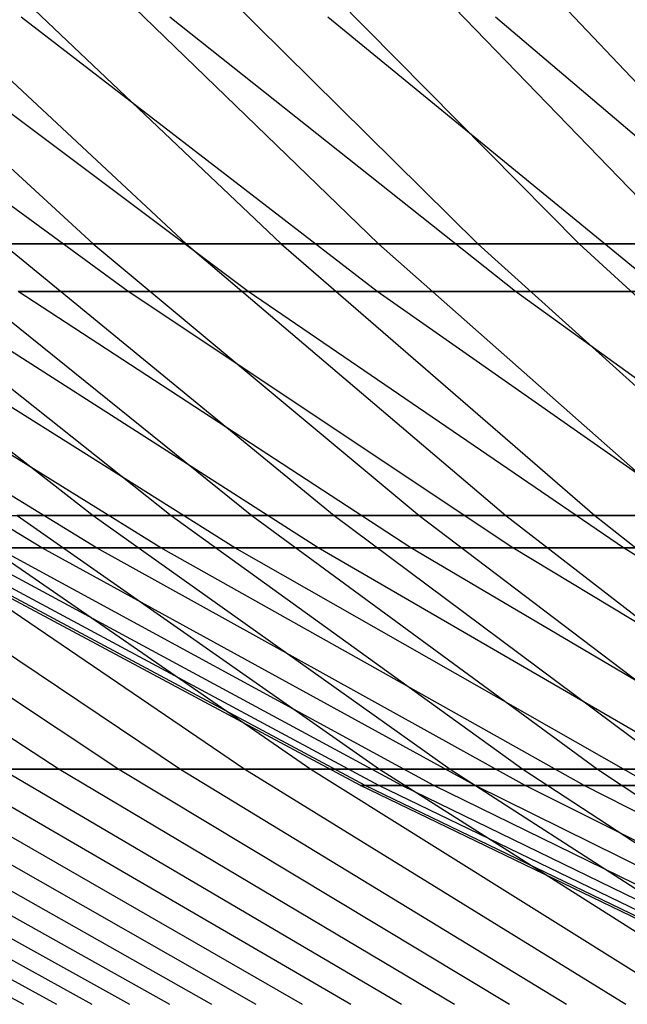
# Model space of a CAD drawing. Extents: x -125 to 125, y -143 to 0.
# Tile 27 of 241: x -25.63 to -22.62, y -136.62 to -131.74. Entities that reach past the tile are written whole.
import ezdxf

# ---------------------------------------------------------------- set-up
doc = ezdxf.new("R2010")
doc.units = 0
doc.header["$LTSCALE"] = 25.4
doc.layers.get('0').update_dxf_attribs({"linetype": 'CONTINUOUS'})

# ---------------------------------------------------------------- blocks, each defined once
blk = doc.blocks.new('NL2500026672_STL')
at = {"color": 0}
for p, q in [((-26.8314, -131.4158, 22.8917), (-25.2614, -132.8503, 21.5522)), ((-26.8314, -131.4158, 22.8917), (-25.2614, -132.8503, 21.5522)), ((-26.3428, -131.4158, -23.4523), (-24.8014, -132.8503, -22.08)), ((-26.3428, -131.4158, -23.4523), (-24.8014, -132.8503, -22.08)), ((-25.8425, -131.4158, 24.0025), (-24.3304, -132.8503, 22.598)), ((-25.8425, -131.4158, 24.0025), (-24.3304, -132.8503, 22.598)), ((-25.3307, -131.4158, -24.542), (-23.8485, -132.8503, -23.106)), ((-25.3307, -131.4158, -24.542), (-23.8485, -132.8503, -23.106)), ((-24.8076, -131.4158, 25.0706), (-23.3561, -132.8503, 23.6036)), ((-24.8076, -131.4158, 25.0706), (-23.3561, -132.8503, 23.6036)), ((-24.2736, -131.4158, -25.588), (-22.8533, -132.8503, -24.0908)), ((-24.2736, -131.4158, -25.588), (-22.8533, -132.8503, -24.0908)), ((-23.7287, -131.4158, 26.0941), (-22.3403, -132.8503, 24.5672)), ((-23.7287, -131.4158, 26.0941), (-22.3403, -132.8503, 24.5672)), ((-23.1733, -131.4158, -26.5885), (-21.8174, -132.8503, -25.0328)), ((-23.1733, -131.4158, -26.5885), (-21.8174, -132.8503, -25.0328)), ((-25.088, -133.0879, 13.06), (-26.9436, -131.7288, 14.0259)), ((-25.088, -133.0879, 13.06), (-26.9436, -131.7288, 14.0259)), ((-25.088, -133.0879, -13.06), (-26.9436, -131.7288, -14.0259)), ((-25.088, -133.0879, -13.06), (-26.9436, -131.7288, -14.0259)), ((-24.4944, -133.0879, 14.1419), (-26.3061, -131.7288, 15.1879)), ((-24.4944, -133.0879, 14.1419), (-26.3061, -131.7288, 15.1879)), ((-24.4944, -133.0879, -14.1419), (-26.3061, -131.7288, -15.1879)), ((-24.4944, -133.0879, -14.1419), (-26.3061, -131.7288, -15.1879)), ((-23.8543, -133.0879, 15.1968), (-25.6186, -131.7288, 16.3209)), ((-23.8543, -133.0879, 15.1968), (-25.6186, -131.7288, 16.3209)), ((-23.8543, -133.0879, -15.1968), (-25.6186, -131.7288, -16.3209)), ((-23.8543, -133.0879, -15.1968), (-25.6186, -131.7288, -16.3209)), ((-23.1687, -133.0879, 16.2229), (-24.8823, -131.7288, 17.4228)), ((-23.1687, -133.0879, 16.2229), (-24.8823, -131.7288, 17.4228)), ((-23.1687, -133.0879, -16.2229), (-24.8823, -131.7288, -17.4228)), ((-23.1687, -133.0879, -16.2229), (-24.8823, -131.7288, -17.4228)), ((-22.439, -133.0879, 17.2181), (-24.0987, -131.7288, 18.4916)), ((-22.439, -133.0879, 17.2181), (-24.0987, -131.7288, 18.4916)), ((-22.439, -133.0879, -17.2181), (-24.0987, -131.7288, -18.4916)), ((-22.439, -133.0879, -17.2181), (-24.0987, -131.7288, -18.4916)), ((-21.6666, -133.0879, 18.1804), (-23.2691, -131.7288, 19.5251)), ((-21.6666, -133.0879, 18.1804), (-23.2691, -131.7288, 19.5251)), ((-21.6666, -133.0879, -18.1804), (-23.2691, -131.7288, -19.5251)), ((-21.6666, -133.0879, -18.1804), (-23.2691, -131.7288, -19.5251)), ((-26.9871, -132.8503, 19.3477), (-25.2625, -134.1971, 18.1113)), ((-26.9871, -132.8503, 19.3477), (-25.2625, -134.1971, 18.1113)), ((-26.5732, -132.8503, -19.9123), (-24.8751, -134.1971, -18.6399)), ((-26.5732, -132.8503, -19.9123), (-24.8751, -134.1971, -18.6399)), ((-26.1475, -132.8503, 20.4682), (-25.2614, -132.8503, 21.5522)), ((-26.1475, -132.8503, 20.4682), (-25.2614, -132.8503, 21.5522)), ((-26.1475, -132.8503, 20.4682), (-24.4766, -134.1971, 19.1602)), ((-26.1475, -132.8503, 20.4682), (-24.4766, -134.1971, 19.1602)), ((-24.8014, -132.8503, -22.08), (-25.7102, -132.8503, -21.0149)), ((-25.7102, -132.8503, -21.0149), (-24.0672, -134.1971, -19.6719)), ((-24.8014, -132.8503, -22.08), (-25.7102, -132.8503, -21.0149)), ((-25.7102, -132.8503, -21.0149), (-24.0672, -134.1971, -19.6719)), ((-25.2614, -132.8503, 21.5522), (-24.3304, -132.8503, 22.598)), ((-25.2614, -132.8503, 21.5522), (-24.3304, -132.8503, 22.598)), ((-25.2614, -132.8503, 21.5522), (-23.6471, -134.1971, 20.175)), ((-25.2614, -132.8503, 21.5522), (-23.6471, -134.1971, 20.175)), ((-23.8485, -132.8503, -23.106), (-24.8014, -132.8503, -22.08)), ((-24.8014, -132.8503, -22.08), (-23.2165, -134.1971, -20.669)), ((-23.8485, -132.8503, -23.106), (-24.8014, -132.8503, -22.08)), ((-24.8014, -132.8503, -22.08), (-23.2165, -134.1971, -20.669)), ((-24.3304, -132.8503, 22.598), (-23.3561, -132.8503, 23.6036)), ((-24.3304, -132.8503, 22.598), (-23.3561, -132.8503, 23.6036)), ((-24.3304, -132.8503, 22.598), (-22.7756, -134.1971, 21.1539)), ((-24.3304, -132.8503, 22.598), (-22.7756, -134.1971, 21.1539)), ((-22.8533, -132.8503, -24.0908), (-23.8485, -132.8503, -23.106)), ((-23.8485, -132.8503, -23.106), (-22.3245, -134.1971, -21.6294)), ((-22.8533, -132.8503, -24.0908), (-23.8485, -132.8503, -23.106)), ((-23.8485, -132.8503, -23.106), (-22.3245, -134.1971, -21.6294)), ((-23.3561, -132.8503, 23.6036), (-22.3403, -132.8503, 24.5672)), ((-23.3561, -132.8503, 23.6036), (-22.3403, -132.8503, 24.5672)), ((-23.3561, -132.8503, 23.6036), (-21.8635, -134.1971, 22.0953)), ((-23.3561, -132.8503, 23.6036), (-21.8635, -134.1971, 22.0953)), ((-21.8174, -132.8503, -25.0328), (-22.8533, -132.8503, -24.0908)), ((-22.8533, -132.8503, -24.0908), (-21.3928, -134.1971, -22.5513)), ((-21.8174, -132.8503, -25.0328), (-22.8533, -132.8503, -24.0908)), ((-22.8533, -132.8503, -24.0908), (-21.3928, -134.1971, -22.5513)), ((-25.5167, -134.3573, 5.6569), (-27.6133, -133.0879, 6.1217)), ((-25.5167, -134.3573, 5.6569), (-27.6133, -133.0879, 6.1217)), ((-25.5167, -134.3573, -5.6569), (-27.6133, -133.0879, -6.1217)), ((-25.5167, -134.3573, -5.6569), (-27.6133, -133.0879, -6.1217)), ((-25.2457, -134.3573, 6.7646), (-27.32, -133.0879, 7.3204)), ((-25.2457, -134.3573, 6.7646), (-27.32, -133.0879, 7.3204)), ((-25.2457, -134.3573, -6.7646), (-27.32, -133.0879, -7.3204)), ((-25.2457, -134.3573, -6.7646), (-27.32, -133.0879, -7.3204)), ((-24.9266, -134.3573, 7.8593), (-26.9747, -133.0879, 8.5051)), ((-24.9266, -134.3573, 7.8593), (-26.9747, -133.0879, 8.5051)), ((-24.9266, -134.3573, -7.8593), (-26.9747, -133.0879, -8.5051)), ((-24.9266, -134.3573, -7.8593), (-26.9747, -133.0879, -8.5051)), ((-24.56, -134.3573, 8.9391), (-26.578, -133.0879, 9.6736)), ((-24.56, -134.3573, 8.9391), (-26.578, -133.0879, 9.6736)), ((-24.56, -134.3573, -8.9391), (-26.578, -133.0879, -9.6736)), ((-24.56, -134.3573, -8.9391), (-26.578, -133.0879, -9.6736)), ((-24.1467, -134.3573, 10.0019), (-26.1308, -133.0879, 10.8237)), ((-24.1467, -134.3573, 10.0019), (-26.1308, -133.0879, 10.8237)), ((-24.1467, -134.3573, -10.0019), (-26.1308, -133.0879, -10.8237)), ((-24.1467, -134.3573, -10.0019), (-26.1308, -133.0879, -10.8237)), ((-25.088, -133.0879, 13.06), (-25.6338, -133.0879, 11.9532)), ((-23.6875, -134.3573, 11.0456), (-25.6338, -133.0879, 11.9532)), ((-25.088, -133.0879, 13.06), (-25.6338, -133.0879, 11.9532)), ((-23.6875, -134.3573, 11.0456), (-25.6338, -133.0879, 11.9532)), ((-23.6875, -134.3573, -11.0456), (-25.6338, -133.0879, -11.9532)), ((-25.6338, -133.0879, -11.9532), (-25.088, -133.0879, -13.06)), ((-23.6875, -134.3573, -11.0456), (-25.6338, -133.0879, -11.9532)), ((-25.6338, -133.0879, -11.9532), (-25.088, -133.0879, -13.06)), ((-24.4944, -133.0879, 14.1419), (-25.088, -133.0879, 13.06)), ((-23.1831, -134.3573, 12.0684), (-25.088, -133.0879, 13.06)), ((-24.4944, -133.0879, 14.1419), (-25.088, -133.0879, 13.06)), ((-23.1831, -134.3573, 12.0684), (-25.088, -133.0879, 13.06)), ((-23.1831, -134.3573, -12.0684), (-25.088, -133.0879, -13.06)), ((-25.088, -133.0879, -13.06), (-24.4944, -133.0879, -14.1419)), ((-23.1831, -134.3573, -12.0684), (-25.088, -133.0879, -13.06)), ((-25.088, -133.0879, -13.06), (-24.4944, -133.0879, -14.1419)), ((-23.8543, -133.0879, 15.1968), (-24.4944, -133.0879, 14.1419)), ((-22.6346, -134.3573, 13.0681), (-24.4944, -133.0879, 14.1419)), ((-23.8543, -133.0879, 15.1968), (-24.4944, -133.0879, 14.1419)), ((-22.6346, -134.3573, 13.0681), (-24.4944, -133.0879, 14.1419)), ((-22.6346, -134.3573, -13.0681), (-24.4944, -133.0879, -14.1419)), ((-24.4944, -133.0879, -14.1419), (-23.8543, -133.0879, -15.1968)), ((-22.6346, -134.3573, -13.0681), (-24.4944, -133.0879, -14.1419)), ((-24.4944, -133.0879, -14.1419), (-23.8543, -133.0879, -15.1968)), ((-23.1687, -133.0879, 16.2229), (-23.8543, -133.0879, 15.1968)), ((-22.0431, -134.3573, 14.043), (-23.8543, -133.0879, 15.1968)), ((-23.1687, -133.0879, 16.2229), (-23.8543, -133.0879, 15.1968)), ((-22.0431, -134.3573, 14.043), (-23.8543, -133.0879, 15.1968)), ((-22.0431, -134.3573, -14.043), (-23.8543, -133.0879, -15.1968)), ((-23.8543, -133.0879, -15.1968), (-23.1687, -133.0879, -16.2229)), ((-22.0431, -134.3573, -14.043), (-23.8543, -133.0879, -15.1968)), ((-23.8543, -133.0879, -15.1968), (-23.1687, -133.0879, -16.2229)), ((-22.439, -133.0879, 17.2181), (-23.1687, -133.0879, 16.2229)), ((-21.4095, -134.3573, 14.9911), (-23.1687, -133.0879, 16.2229)), ((-22.439, -133.0879, 17.2181), (-23.1687, -133.0879, 16.2229)), ((-21.4095, -134.3573, 14.9911), (-23.1687, -133.0879, 16.2229)), ((-21.4095, -134.3573, -14.9911), (-23.1687, -133.0879, -16.2229)), ((-23.1687, -133.0879, -16.2229), (-22.439, -133.0879, -17.2181)), ((-21.4095, -134.3573, -14.9911), (-23.1687, -133.0879, -16.2229)), ((-23.1687, -133.0879, -16.2229), (-22.439, -133.0879, -17.2181)), ((-27.3458, -134.1971, 14.7792), (-25.431, -135.4539, 13.7443)), ((-27.3458, -134.1971, 14.7792), (-25.431, -135.4539, 13.7443)), ((-27.0281, -134.1971, -15.3524), (-25.1356, -135.4539, -14.2774)), ((-27.0281, -134.1971, -15.3524), (-25.1356, -135.4539, -14.2774)), ((-26.6984, -134.1971, 15.9188), (-24.829, -135.4539, 14.8042)), ((-26.6984, -134.1971, 15.9188), (-24.829, -135.4539, 14.8042)), ((-26.3569, -134.1971, -16.4782), (-24.5113, -135.4539, -15.3244)), ((-26.3569, -134.1971, -16.4782), (-24.5113, -135.4539, -15.3244)), ((-26.0036, -134.1971, 17.0302), (-25.2625, -134.1971, 18.1113)), ((-26.0036, -134.1971, 17.0302), (-25.2625, -134.1971, 18.1113)), ((-26.0036, -134.1971, 17.0302), (-24.1828, -135.4539, 15.8377)), ((-26.0036, -134.1971, 17.0302), (-24.1828, -135.4539, 15.8377)), ((-24.8751, -134.1971, -18.6399), (-25.6388, -134.1971, -17.5746)), ((-25.6388, -134.1971, -17.5746), (-23.8435, -135.4539, -16.3441)), ((-24.8751, -134.1971, -18.6399), (-25.6388, -134.1971, -17.5746)), ((-25.6388, -134.1971, -17.5746), (-23.8435, -135.4539, -16.3441)), ((-25.2625, -134.1971, 18.1113), (-24.4766, -134.1971, 19.1602)), ((-25.2625, -134.1971, 18.1113), (-24.4766, -134.1971, 19.1602)), ((-25.2625, -134.1971, 18.1113), (-23.4936, -135.4539, 16.8431)), ((-25.2625, -134.1971, 18.1113), (-23.4936, -135.4539, 16.8431)), ((-24.0672, -134.1971, -19.6719), (-24.8751, -134.1971, -18.6399)), ((-24.8751, -134.1971, -18.6399), (-23.1333, -135.4539, -17.3347)), ((-24.0672, -134.1971, -19.6719), (-24.8751, -134.1971, -18.6399)), ((-24.8751, -134.1971, -18.6399), (-23.1333, -135.4539, -17.3347)), ((-24.4766, -134.1971, 19.1602), (-23.6471, -134.1971, 20.175)), ((-24.4766, -134.1971, 19.1602), (-23.6471, -134.1971, 20.175)), ((-24.4766, -134.1971, 19.1602), (-22.7627, -135.4539, 17.8186)), ((-24.4766, -134.1971, 19.1602), (-22.7627, -135.4539, 17.8186)), ((-23.2165, -134.1971, -20.669), (-24.0672, -134.1971, -19.6719)), ((-24.0672, -134.1971, -19.6719), (-22.382, -135.4539, -18.2945)), ((-23.2165, -134.1971, -20.669), (-24.0672, -134.1971, -19.6719)), ((-24.0672, -134.1971, -19.6719), (-22.382, -135.4539, -18.2945)), ((-23.6471, -134.1971, 20.175), (-22.7756, -134.1971, 21.1539)), ((-23.6471, -134.1971, 20.175), (-22.7756, -134.1971, 21.1539)), ((-23.6471, -134.1971, 20.175), (-21.9913, -135.4539, 18.7623)), ((-23.6471, -134.1971, 20.175), (-21.9913, -135.4539, 18.7623)), ((-22.3245, -134.1971, -21.6294), (-23.2165, -134.1971, -20.669)), ((-23.2165, -134.1971, -20.669), (-21.5908, -135.4539, -19.2218)), ((-22.3245, -134.1971, -21.6294), (-23.2165, -134.1971, -20.669)), ((-23.2165, -134.1971, -20.669), (-21.5908, -135.4539, -19.2218)), ((-22.7756, -134.1971, 21.1539), (-21.8635, -134.1971, 22.0953)), ((-22.7756, -134.1971, 21.1539), (-21.8635, -134.1971, 22.0953)), ((-22.7756, -134.1971, 21.1539), (-21.1808, -135.4539, 19.6727)), ((-22.7756, -134.1971, 21.1539), (-21.1808, -135.4539, 19.6727)), ((-23.937, -135.5347), (-26.1362, -134.3573)), ((-23.937, -135.5347), (-26.1362, -134.3573)), ((-23.9142, -135.5347, 1.0441), (-26.1113, -134.3573, 1.14)), ((-23.9142, -135.5347, 1.0441), (-26.1113, -134.3573, 1.14)), ((-23.9142, -135.5347, -1.0441), (-26.1113, -134.3573, -1.14)), ((-23.9142, -135.5347, -1.0441), (-26.1113, -134.3573, -1.14)), ((-23.8459, -135.5347, 2.0862), (-26.0368, -134.3573, 2.2779)), ((-23.8459, -135.5347, 2.0862), (-26.0368, -134.3573, 2.2779)), ((-23.8459, -135.5347, -2.0862), (-26.0368, -134.3573, -2.2779)), ((-23.8459, -135.5347, -2.0862), (-26.0368, -134.3573, -2.2779)), ((-23.7322, -135.5347, 3.1244), (-25.9126, -134.3573, 3.4115)), ((-23.7322, -135.5347, 3.1244), (-25.9126, -134.3573, 3.4115)), ((-23.7322, -135.5347, -3.1244), (-25.9126, -134.3573, -3.4115)), ((-23.7322, -135.5347, -3.1244), (-25.9126, -134.3573, -3.4115)), ((-25.5167, -134.3573, 5.6569), (-25.7392, -134.3573, 4.5385)), ((-23.5733, -135.5347, 4.1566), (-25.7392, -134.3573, 4.5385)), ((-25.5167, -134.3573, 5.6569), (-25.7392, -134.3573, 4.5385)), ((-23.5733, -135.5347, 4.1566), (-25.7392, -134.3573, 4.5385)), ((-23.5733, -135.5347, -4.1566), (-25.7392, -134.3573, -4.5385)), ((-25.7392, -134.3573, -4.5385), (-25.5167, -134.3573, -5.6569)), ((-23.5733, -135.5347, -4.1566), (-25.7392, -134.3573, -4.5385)), ((-25.7392, -134.3573, -4.5385), (-25.5167, -134.3573, -5.6569)), ((-25.2457, -134.3573, 6.7646), (-25.5167, -134.3573, 5.6569)), ((-23.3696, -135.5347, 5.1809), (-25.5167, -134.3573, 5.6569)), ((-25.2457, -134.3573, 6.7646), (-25.5167, -134.3573, 5.6569)), ((-23.3696, -135.5347, 5.1809), (-25.5167, -134.3573, 5.6569)), ((-23.3696, -135.5347, -5.1809), (-25.5167, -134.3573, -5.6569)), ((-25.5167, -134.3573, -5.6569), (-25.2457, -134.3573, -6.7646)), ((-23.3696, -135.5347, -5.1809), (-25.5167, -134.3573, -5.6569)), ((-25.5167, -134.3573, -5.6569), (-25.2457, -134.3573, -6.7646)), ((-24.9266, -134.3573, 7.8593), (-25.2457, -134.3573, 6.7646)), ((-23.1213, -135.5347, 6.1953), (-25.2457, -134.3573, 6.7646)), ((-24.9266, -134.3573, 7.8593), (-25.2457, -134.3573, 6.7646)), ((-23.1213, -135.5347, 6.1953), (-25.2457, -134.3573, 6.7646)), ((-23.1213, -135.5347, -6.1953), (-25.2457, -134.3573, -6.7646)), ((-25.2457, -134.3573, -6.7646), (-24.9266, -134.3573, -7.8593)), ((-23.1213, -135.5347, -6.1953), (-25.2457, -134.3573, -6.7646)), ((-25.2457, -134.3573, -6.7646), (-24.9266, -134.3573, -7.8593)), ((-24.56, -134.3573, 8.9391), (-24.9266, -134.3573, 7.8593)), ((-22.8291, -135.5347, 7.198), (-24.9266, -134.3573, 7.8593)), ((-24.56, -134.3573, 8.9391), (-24.9266, -134.3573, 7.8593)), ((-22.8291, -135.5347, 7.198), (-24.9266, -134.3573, 7.8593)), ((-22.8291, -135.5347, -7.198), (-24.9266, -134.3573, -7.8593)), ((-24.9266, -134.3573, -7.8593), (-24.56, -134.3573, -8.9391)), ((-22.8291, -135.5347, -7.198), (-24.9266, -134.3573, -7.8593)), ((-24.9266, -134.3573, -7.8593), (-24.56, -134.3573, -8.9391)), ((-24.1467, -134.3573, 10.0019), (-24.56, -134.3573, 8.9391)), ((-22.4934, -135.5347, 8.1869), (-24.56, -134.3573, 8.9391)), ((-24.1467, -134.3573, 10.0019), (-24.56, -134.3573, 8.9391)), ((-22.4934, -135.5347, 8.1869), (-24.56, -134.3573, 8.9391)), ((-22.4934, -135.5347, -8.1869), (-24.56, -134.3573, -8.9391)), ((-24.56, -134.3573, -8.9391), (-24.1467, -134.3573, -10.0019)), ((-22.4934, -135.5347, -8.1869), (-24.56, -134.3573, -8.9391)), ((-24.56, -134.3573, -8.9391), (-24.1467, -134.3573, -10.0019)), ((-23.6875, -134.3573, 11.0456), (-24.1467, -134.3573, 10.0019)), ((-22.1149, -135.5347, 9.1603), (-24.1467, -134.3573, 10.0019)), ((-23.6875, -134.3573, 11.0456), (-24.1467, -134.3573, 10.0019)), ((-22.1149, -135.5347, 9.1603), (-24.1467, -134.3573, 10.0019)), ((-22.1149, -135.5347, -9.1603), (-24.1467, -134.3573, -10.0019)), ((-24.1467, -134.3573, -10.0019), (-23.6875, -134.3573, -11.0456)), ((-22.1149, -135.5347, -9.1603), (-24.1467, -134.3573, -10.0019)), ((-24.1467, -134.3573, -10.0019), (-23.6875, -134.3573, -11.0456)), ((-23.1831, -134.3573, 12.0684), (-23.6875, -134.3573, 11.0456)), ((-21.6943, -135.5347, 10.1162), (-23.6875, -134.3573, 11.0456)), ((-23.1831, -134.3573, 12.0684), (-23.6875, -134.3573, 11.0456)), ((-21.6943, -135.5347, 10.1162), (-23.6875, -134.3573, 11.0456)), ((-21.6943, -135.5347, -10.1162), (-23.6875, -134.3573, -11.0456)), ((-23.6875, -134.3573, -11.0456), (-23.1831, -134.3573, -12.0684)), ((-21.6943, -135.5347, -10.1162), (-23.6875, -134.3573, -11.0456)), ((-23.6875, -134.3573, -11.0456), (-23.1831, -134.3573, -12.0684)), ((-22.6346, -134.3573, 13.0681), (-23.1831, -134.3573, 12.0684)), ((-21.2323, -135.5347, 11.0529), (-23.1831, -134.3573, 12.0684)), ((-22.6346, -134.3573, 13.0681), (-23.1831, -134.3573, 12.0684)), ((-21.2323, -135.5347, 11.0529), (-23.1831, -134.3573, 12.0684)), ((-21.2323, -135.5347, -11.0529), (-23.1831, -134.3573, -12.0684)), ((-23.1831, -134.3573, -12.0684), (-22.6346, -134.3573, -13.0681)), ((-21.2323, -135.5347, -11.0529), (-23.1831, -134.3573, -12.0684)), ((-23.1831, -134.3573, -12.0684), (-22.6346, -134.3573, -13.0681)), ((-22.0431, -134.3573, 14.043), (-22.6346, -134.3573, 13.0681)), ((-20.73, -135.5347, 11.9685), (-22.6346, -134.3573, 13.0681)), ((-22.0431, -134.3573, 14.043), (-22.6346, -134.3573, 13.0681)), ((-20.73, -135.5347, 11.9685), (-22.6346, -134.3573, 13.0681)), ((-20.73, -135.5347, -11.9685), (-22.6346, -134.3573, -13.0681)), ((-22.6346, -134.3573, -13.0681), (-22.0431, -134.3573, -14.043)), ((-20.73, -135.5347, -11.9685), (-22.6346, -134.3573, -13.0681)), ((-22.6346, -134.3573, -13.0681), (-22.0431, -134.3573, -14.043)), ((-27.7443, -135.4539, 8.1176), (-25.6067, -136.6184, 7.4921)), ((-27.7443, -135.4539, 8.1176), (-25.6067, -136.6184, 7.4921)), ((-27.567, -135.4539, -8.7007), (-25.443, -136.6184, -8.0303)), ((-27.567, -135.4539, -8.7007), (-25.443, -136.6184, -8.0303)), ((-27.3774, -135.4539, 9.28), (-25.2681, -136.6184, 8.565)), ((-27.3774, -135.4539, 9.28), (-25.2681, -136.6184, 8.565)), ((-27.1757, -135.4539, -9.8551), (-25.0819, -136.6184, -9.0958)), ((-27.1757, -135.4539, -9.8551), (-25.0819, -136.6184, -9.0958)), ((-26.9619, -135.4539, 10.4259), (-24.8845, -136.6184, 9.6226)), ((-26.9619, -135.4539, 10.4259), (-24.8845, -136.6184, 9.6226)), ((-26.7361, -135.4539, -10.992), (-24.6761, -136.6184, -10.1451)), ((-26.7361, -135.4539, -10.992), (-24.6761, -136.6184, -10.1451)), ((-26.4984, -135.4539, 11.5532), (-24.4568, -136.6184, 10.6631)), ((-26.4984, -135.4539, 11.5532), (-24.4568, -136.6184, 10.6631)), ((-26.2489, -135.4539, -12.1093), (-24.2265, -136.6184, -11.1763)), ((-26.2489, -135.4539, -12.1093), (-24.2265, -136.6184, -11.1763)), ((-25.9878, -135.4539, 12.66), (-25.431, -135.4539, 13.7443)), ((-25.9878, -135.4539, 12.66), (-25.431, -135.4539, 13.7443)), ((-25.9878, -135.4539, 12.66), (-23.9855, -136.6184, 11.6846)), ((-25.9878, -135.4539, 12.66), (-23.9855, -136.6184, 11.6846)), ((-25.1356, -135.4539, -14.2774), (-25.7151, -135.4539, -13.2051)), ((-25.7151, -135.4539, -13.2051), (-23.7338, -136.6184, -12.1877)), ((-25.1356, -135.4539, -14.2774), (-25.7151, -135.4539, -13.2051)), ((-25.7151, -135.4539, -13.2051), (-23.7338, -136.6184, -12.1877)), ((-25.431, -135.4539, 13.7443), (-24.829, -135.4539, 14.8042)), ((-25.431, -135.4539, 13.7443), (-24.829, -135.4539, 14.8042)), ((-25.431, -135.4539, 13.7443), (-23.4716, -136.6184, 12.6854)), ((-25.431, -135.4539, 13.7443), (-23.4716, -136.6184, 12.6854)), ((-24.5113, -135.4539, -15.3244), (-25.1356, -135.4539, -14.2774)), ((-25.1356, -135.4539, -14.2774), (-23.1989, -136.6184, -13.1774)), ((-24.5113, -135.4539, -15.3244), (-25.1356, -135.4539, -14.2774)), ((-25.1356, -135.4539, -14.2774), (-23.1989, -136.6184, -13.1774)), ((-24.829, -135.4539, 14.8042), (-24.1828, -135.4539, 15.8377)), ((-24.829, -135.4539, 14.8042), (-24.1828, -135.4539, 15.8377)), ((-24.829, -135.4539, 14.8042), (-22.916, -136.6184, 13.6636)), ((-24.829, -135.4539, 14.8042), (-22.916, -136.6184, 13.6636)), ((-23.8435, -135.4539, -16.3441), (-24.5113, -135.4539, -15.3244)), ((-24.5113, -135.4539, -15.3244), (-22.6228, -136.6184, -14.1437)), ((-23.8435, -135.4539, -16.3441), (-24.5113, -135.4539, -15.3244)), ((-24.5113, -135.4539, -15.3244), (-22.6228, -136.6184, -14.1437)), ((-24.1828, -135.4539, 15.8377), (-23.4936, -135.4539, 16.8431)), ((-24.1828, -135.4539, 15.8377), (-23.4936, -135.4539, 16.8431)), ((-24.1828, -135.4539, 15.8377), (-22.3196, -136.6184, 14.6175)), ((-24.1828, -135.4539, 15.8377), (-22.3196, -136.6184, 14.6175)), ((-23.1333, -135.4539, -17.3347), (-23.8435, -135.4539, -16.3441)), ((-23.8435, -135.4539, -16.3441), (-22.0064, -136.6184, -15.0848)), ((-23.1333, -135.4539, -17.3347), (-23.8435, -135.4539, -16.3441)), ((-23.8435, -135.4539, -16.3441), (-22.0064, -136.6184, -15.0848)), ((-23.4936, -135.4539, 16.8431), (-22.7627, -135.4539, 17.8186)), ((-23.4936, -135.4539, 16.8431), (-22.7627, -135.4539, 17.8186)), ((-23.4936, -135.4539, 16.8431), (-21.6835, -136.6184, 15.5454)), ((-23.4936, -135.4539, 16.8431), (-21.6835, -136.6184, 15.5454)), ((-22.382, -135.4539, -18.2945), (-23.1333, -135.4539, -17.3347)), ((-23.1333, -135.4539, -17.3347), (-21.3509, -136.6184, -15.9991)), ((-22.382, -135.4539, -18.2945), (-23.1333, -135.4539, -17.3347)), ((-23.1333, -135.4539, -17.3347), (-21.3509, -136.6184, -15.9991)), ((-22.7627, -135.4539, 17.8186), (-21.9913, -135.4539, 18.7623)), ((-22.7627, -135.4539, 17.8186), (-21.9913, -135.4539, 18.7623)), ((-22.7627, -135.4539, 17.8186), (-21.0089, -136.6184, 16.4457)), ((-22.7627, -135.4539, 17.8186), (-21.0089, -136.6184, 16.4457)), ((-23.9142, -135.5347, 1.0441), (-23.937, -135.5347)), ((-21.6899, -136.6182), (-23.937, -135.5347)), ((-23.9142, -135.5347, 1.0441), (-23.937, -135.5347)), ((-23.937, -135.5347), (-23.9142, -135.5347, -1.0441)), ((-21.6899, -136.6182), (-23.937, -135.5347)), ((-23.937, -135.5347), (-23.9142, -135.5347, -1.0441)), ((-23.8459, -135.5347, 2.0862), (-23.9142, -135.5347, 1.0441)), ((-21.6692, -136.6182, 0.9461), (-23.9142, -135.5347, 1.0441)), ((-23.8459, -135.5347, 2.0862), (-23.9142, -135.5347, 1.0441)), ((-21.6692, -136.6182, 0.9461), (-23.9142, -135.5347, 1.0441)), ((-21.6692, -136.6182, -0.9461), (-23.9142, -135.5347, -1.0441)), ((-23.9142, -135.5347, -1.0441), (-23.8459, -135.5347, -2.0862)), ((-21.6692, -136.6182, -0.9461), (-23.9142, -135.5347, -1.0441)), ((-23.9142, -135.5347, -1.0441), (-23.8459, -135.5347, -2.0862)), ((-23.7322, -135.5347, 3.1244), (-23.8459, -135.5347, 2.0862)), ((-21.6073, -136.6182, 1.8904), (-23.8459, -135.5347, 2.0862)), ((-23.7322, -135.5347, 3.1244), (-23.8459, -135.5347, 2.0862)), ((-21.6073, -136.6182, 1.8904), (-23.8459, -135.5347, 2.0862)), ((-21.6073, -136.6182, -1.8904), (-23.8459, -135.5347, -2.0862)), ((-23.8459, -135.5347, -2.0862), (-23.7322, -135.5347, -3.1244)), ((-21.6073, -136.6182, -1.8904), (-23.8459, -135.5347, -2.0862)), ((-23.8459, -135.5347, -2.0862), (-23.7322, -135.5347, -3.1244)), ((-23.5733, -135.5347, 4.1566), (-23.7322, -135.5347, 3.1244)), ((-21.5043, -136.6182, 2.8311), (-23.7322, -135.5347, 3.1244)), ((-23.5733, -135.5347, 4.1566), (-23.7322, -135.5347, 3.1244)), ((-21.5043, -136.6182, 2.8311), (-23.7322, -135.5347, 3.1244)), ((-21.5043, -136.6182, -2.8311), (-23.7322, -135.5347, -3.1244)), ((-23.7322, -135.5347, -3.1244), (-23.5733, -135.5347, -4.1566)), ((-21.5043, -136.6182, -2.8311), (-23.7322, -135.5347, -3.1244)), ((-23.7322, -135.5347, -3.1244), (-23.5733, -135.5347, -4.1566)), ((-23.3696, -135.5347, 5.1809), (-23.5733, -135.5347, 4.1566)), ((-21.3604, -136.6182, 3.7664), (-23.5733, -135.5347, 4.1566)), ((-23.3696, -135.5347, 5.1809), (-23.5733, -135.5347, 4.1566)), ((-21.3604, -136.6182, 3.7664), (-23.5733, -135.5347, 4.1566)), ((-21.3604, -136.6182, -3.7664), (-23.5733, -135.5347, -4.1566)), ((-23.5733, -135.5347, -4.1566), (-23.3696, -135.5347, -5.1809)), ((-21.3604, -136.6182, -3.7664), (-23.5733, -135.5347, -4.1566)), ((-23.5733, -135.5347, -4.1566), (-23.3696, -135.5347, -5.1809)), ((-23.1213, -135.5347, 6.1953), (-23.3696, -135.5347, 5.1809)), ((-21.1757, -136.6182, 4.6945), (-23.3696, -135.5347, 5.1809)), ((-23.1213, -135.5347, 6.1953), (-23.3696, -135.5347, 5.1809)), ((-21.1757, -136.6182, 4.6945), (-23.3696, -135.5347, 5.1809)), ((-21.1757, -136.6182, -4.6945), (-23.3696, -135.5347, -5.1809)), ((-23.3696, -135.5347, -5.1809), (-23.1213, -135.5347, -6.1953)), ((-21.1757, -136.6182, -4.6945), (-23.3696, -135.5347, -5.1809)), ((-23.3696, -135.5347, -5.1809), (-23.1213, -135.5347, -6.1953)), ((-22.8291, -135.5347, 7.198), (-23.1213, -135.5347, 6.1953)), ((-20.9508, -136.6182, 5.6138), (-23.1213, -135.5347, 6.1953)), ((-22.8291, -135.5347, 7.198), (-23.1213, -135.5347, 6.1953)), ((-20.9508, -136.6182, 5.6138), (-23.1213, -135.5347, 6.1953)), ((-20.9508, -136.6182, -5.6138), (-23.1213, -135.5347, -6.1953)), ((-23.1213, -135.5347, -6.1953), (-22.8291, -135.5347, -7.198)), ((-20.9508, -136.6182, -5.6138), (-23.1213, -135.5347, -6.1953)), ((-23.1213, -135.5347, -6.1953), (-22.8291, -135.5347, -7.198)), ((-22.4934, -135.5347, 8.1869), (-22.8291, -135.5347, 7.198)), ((-20.686, -136.6182, 6.5223), (-22.8291, -135.5347, 7.198)), ((-22.4934, -135.5347, 8.1869), (-22.8291, -135.5347, 7.198)), ((-20.686, -136.6182, 6.5223), (-22.8291, -135.5347, 7.198)), ((-20.686, -136.6182, -6.5223), (-22.8291, -135.5347, -7.198)), ((-22.8291, -135.5347, -7.198), (-22.4934, -135.5347, -8.1869)), ((-20.686, -136.6182, -6.5223), (-22.8291, -135.5347, -7.198)), ((-22.8291, -135.5347, -7.198), (-22.4934, -135.5347, -8.1869))]:
    blk.add_line(p, q, dxfattribs=at)

msp = doc.modelspace()

# ---------------------------------------------------------------- block references
at = {"color": 253}
msp.add_blockref('NL2500026672_STL', (0, 0), dxfattribs=at)

doc.saveas('drawing.dxf')
